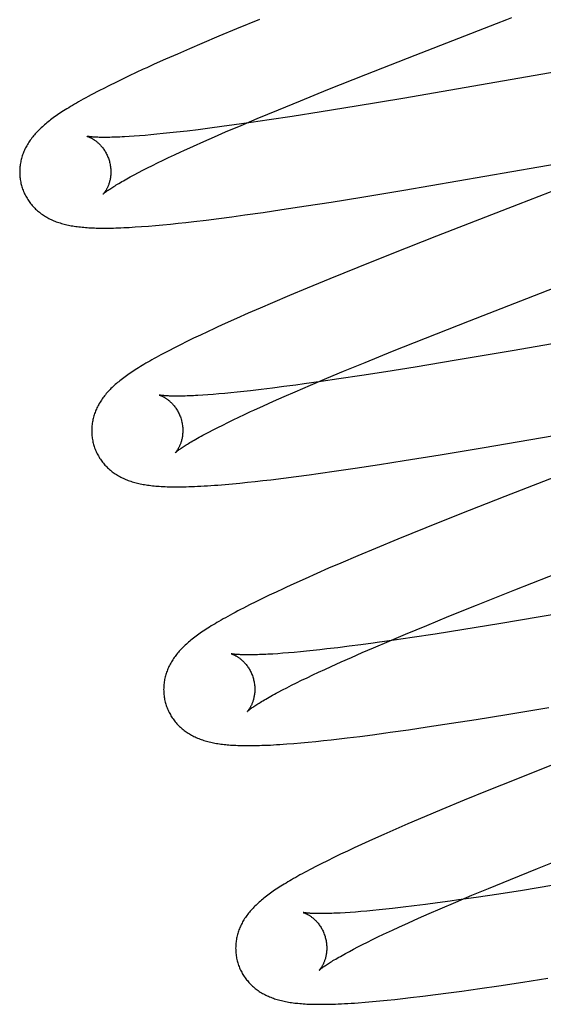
# Model space of a CAD drawing. Header units: inches. Extents: x 0 to 303, y 0 to 196.
# Tile 73 of 100: x 65.5 to 65.615, y 101.498 to 101.714. Entities that reach past the tile are written whole.
import ezdxf

# ---------------------------------------------------------------- set-up
doc = ezdxf.new("R2010")
doc.units = ezdxf.units.IN
doc.header["$LTSCALE"] = 16.67597
doc.header["$MEASUREMENT"] = 0
doc.linetypes.add('HIDDEN', pattern=[0.2, 0.1, -0.1])
doc.layers.add('DEFAULT_2', color=8, linetype='HIDDEN')

msp = doc.modelspace()

# ---------------------------------------------------------------- linework, layer by layer
at = {"layer": 'DEFAULT_2', "color": 8, "linetype": 'HIDDEN'}
for p, q in [((65.55298, 101.71434), (65.54799, 101.71229)), ((65.58719, 101.70655), (65.60503, 101.71349)), ((65.54799, 101.71229), (65.54412, 101.71067)), ((65.54412, 101.71067), (65.54037, 101.70908)), ((65.53765, 101.70791), (65.53499, 101.70676)), ((65.54037, 101.70908), (65.53765, 101.70791)), ((65.64816, 101.70807), (65.58443, 101.69703)), ((65.53242, 101.70562), (65.52993, 101.70451)), ((65.53499, 101.70676), (65.53242, 101.70562)), ((65.57635, 101.70228), (65.58719, 101.70655)), ((65.52595, 101.70268), (65.52443, 101.70196)), ((65.52993, 101.70451), (65.52831, 101.70377)), ((65.5215, 101.70055), (65.52009, 101.69986)), ((65.52294, 101.70125), (65.5215, 101.70055)), ((65.52443, 101.70196), (65.52294, 101.70125)), ((65.56799, 101.69895), (65.57635, 101.70228)), ((65.52009, 101.69986), (65.51871, 101.69916)), ((65.56197, 101.69651), (65.56799, 101.69895)), ((65.55714, 101.69453), (65.56197, 101.69651)), ((65.58443, 101.69703), (65.57419, 101.69532)), ((65.55252, 101.69261), (65.55714, 101.69453)), ((65.56651, 101.69407), (65.56018, 101.69308)), ((65.57419, 101.69532), (65.56651, 101.69407)), ((65.54897, 101.69111), (65.55252, 101.69261)), ((65.5551, 101.69231), (65.55119, 101.69173)), ((65.56018, 101.69308), (65.5551, 101.69231)), ((65.53712, 101.68987), (65.5348, 101.6896)), ((65.53955, 101.69016), (65.53712, 101.68987)), ((65.54208, 101.69048), (65.53955, 101.69016)), ((65.54471, 101.69083), (65.54208, 101.69048)), ((65.54743, 101.6912), (65.54471, 101.69083)), ((65.54558, 101.68966), (65.54897, 101.69111)), ((65.55119, 101.69173), (65.54743, 101.6912)), ((65.52551, 101.68873), (65.5244, 101.68866)), ((65.52667, 101.68882), (65.52551, 101.68873)), ((65.52789, 101.68891), (65.52667, 101.68882)), ((65.52916, 101.68903), (65.52789, 101.68891)), ((65.53049, 101.68915), (65.52916, 101.68903)), ((65.53188, 101.68929), (65.53049, 101.68915)), ((65.53331, 101.68944), (65.53188, 101.68929)), ((65.5348, 101.6896), (65.53331, 101.68944)), ((65.53855, 101.68656), (65.54079, 101.68756)), ((65.54079, 101.68756), (65.54314, 101.6886)), ((65.54314, 101.6886), (65.54558, 101.68966)), ((65.53641, 101.68559), (65.53855, 101.68656)), ((65.58465, 101.67688), (65.63983, 101.68646)), ((65.53065, 101.68287), (65.53184, 101.68345)), ((65.53184, 101.68345), (65.53308, 101.68404)), ((65.53308, 101.68404), (65.53437, 101.68465)), ((65.52644, 101.68075), (65.5274, 101.68125)), ((65.5274, 101.68125), (65.52843, 101.68177)), ((65.52843, 101.68177), (65.52951, 101.68231)), ((65.52951, 101.68231), (65.53065, 101.68287)), ((65.52552, 101.68027), (65.52644, 101.68075)), ((65.57543, 101.67535), (65.58465, 101.67688)), ((65.5687, 101.67427), (65.57543, 101.67535)), ((65.61203, 101.67463), (65.60978, 101.67376)), ((65.61428, 101.67551), (65.61203, 101.67463)), ((65.55382, 101.672), (65.55794, 101.67261)), ((65.55794, 101.67261), (65.56325, 101.67341)), ((65.56325, 101.67341), (65.5687, 101.67427)), ((65.60978, 101.67376), (65.59185, 101.66677)), ((65.53861, 101.67), (65.5413, 101.67032)), ((65.5413, 101.67032), (65.54406, 101.67067)), ((65.54406, 101.67067), (65.54691, 101.67104)), ((65.54691, 101.67104), (65.54982, 101.67144)), ((65.54982, 101.67144), (65.55382, 101.672)), ((65.52715, 101.66889), (65.52863, 101.669)), ((65.52863, 101.669), (65.5302, 101.66913)), ((65.5302, 101.66913), (65.53182, 101.66928)), ((65.53182, 101.66928), (65.53348, 101.66944)), ((65.53348, 101.66944), (65.53516, 101.66962)), ((65.53516, 101.66962), (65.53686, 101.6698)), ((65.53686, 101.6698), (65.53861, 101.67)), ((65.59185, 101.66677), (65.58201, 101.66289)), ((65.58201, 101.66289), (65.57458, 101.65991)), ((65.57458, 101.65991), (65.56842, 101.65741)), ((65.56842, 101.65741), (65.56346, 101.65536)), ((65.56346, 101.65536), (65.55961, 101.65375)), ((65.61465, 101.6543), (65.61802, 101.65561)), ((65.55961, 101.65375), (65.55589, 101.65217)), ((65.5991, 101.64824), (65.61465, 101.6543)), ((65.55318, 101.65101), (65.55054, 101.64986)), ((65.55589, 101.65217), (65.55318, 101.65101)), ((65.66421, 101.65132), (65.60888, 101.64172)), ((65.54798, 101.64873), (65.5455, 101.64762)), ((65.55054, 101.64986), (65.54798, 101.64873)), ((65.5455, 101.64762), (65.5439, 101.64689)), ((65.58943, 101.64442), (65.5991, 101.64824)), ((65.53854, 101.64437), (65.53708, 101.64366)), ((65.54004, 101.64509), (65.53854, 101.64437)), ((65.54157, 101.64581), (65.54004, 101.64509)), ((65.58218, 101.64151), (65.58943, 101.64442)), ((65.53434, 101.64229), (65.5331, 101.64165)), ((65.53567, 101.64296), (65.53434, 101.64229)), ((65.53708, 101.64366), (65.53567, 101.64296)), ((65.57621, 101.63909), (65.58218, 101.64151)), ((65.60888, 101.64172), (65.59615, 101.63955)), ((65.57143, 101.63712), (65.57621, 101.63909)), ((65.58719, 101.63807), (65.5807, 101.63703)), ((65.59615, 101.63955), (65.58719, 101.63807)), ((65.56776, 101.63559), (65.57143, 101.63712)), ((65.57547, 101.63621), (65.57044, 101.63545)), ((65.5807, 101.63703), (65.57547, 101.63621)), ((65.55838, 101.63376), (65.55584, 101.63343)), ((65.56101, 101.63411), (65.55838, 101.63376)), ((65.56086, 101.63264), (65.56423, 101.63409)), ((65.56282, 101.63435), (65.56101, 101.63411)), ((65.56656, 101.63488), (65.56282, 101.63435)), ((65.56423, 101.63409), (65.56776, 101.63559)), ((65.57044, 101.63545), (65.56656, 101.63488)), ((65.54168, 101.63197), (65.54056, 101.63189)), ((65.54286, 101.63206), (65.54168, 101.63197)), ((65.54409, 101.63216), (65.54286, 101.63206)), ((65.54538, 101.63227), (65.54409, 101.63216)), ((65.54672, 101.6324), (65.54538, 101.63227)), ((65.54812, 101.63254), (65.54672, 101.6324)), ((65.54956, 101.6327), (65.54812, 101.63254)), ((65.55106, 101.63286), (65.54956, 101.6327)), ((65.5534, 101.63313), (65.55106, 101.63286)), ((65.55584, 101.63343), (65.5534, 101.63313)), ((65.5561, 101.63056), (65.55843, 101.63159)), ((65.55843, 101.63159), (65.56086, 101.63264)), ((65.60186, 101.62033), (65.66555, 101.63136)), ((65.55175, 101.62859), (65.55387, 101.62956)), ((65.55387, 101.62956), (65.5561, 101.63056)), ((65.54723, 101.62646), (65.54846, 101.62705)), ((65.54846, 101.62705), (65.54974, 101.62765)), ((65.54387, 101.6248), (65.54494, 101.62534)), ((65.54494, 101.62534), (65.54606, 101.62589)), ((65.54606, 101.62589), (65.54723, 101.62646)), ((65.54102, 101.62332), (65.54191, 101.62379)), ((65.54191, 101.62379), (65.54286, 101.62429)), ((65.54286, 101.62429), (65.54387, 101.6248)), ((65.58476, 101.61752), (65.59262, 101.61879)), ((65.59262, 101.61879), (65.60186, 101.62033)), ((65.57399, 101.61586), (65.5793, 101.61666)), ((65.5793, 101.61666), (65.58476, 101.61752)), ((65.62367, 101.61623), (65.60681, 101.60966)), ((65.56105, 101.61403), (65.56392, 101.61441)), ((65.56392, 101.61441), (65.56587, 101.61468)), ((65.56587, 101.61468), (65.56987, 101.61525)), ((65.56987, 101.61525), (65.57399, 101.61586)), ((65.54547, 101.6123), (65.54707, 101.61244)), ((65.54707, 101.61244), (65.54869, 101.61259)), ((65.54869, 101.61259), (65.55034, 101.61276)), ((65.55034, 101.61276), (65.55203, 101.61294)), ((65.55203, 101.61294), (65.55376, 101.61314)), ((65.55376, 101.61314), (65.55553, 101.61334)), ((65.55553, 101.61334), (65.55825, 101.61367)), ((65.55825, 101.61367), (65.56105, 101.61403)), ((65.60681, 101.60966), (65.59696, 101.60576)), ((65.59696, 101.60576), (65.58953, 101.60278)), ((65.58953, 101.60278), (65.58338, 101.60027)), ((65.58338, 101.60027), (65.57842, 101.59823)), ((65.57842, 101.59823), (65.57459, 101.59662)), ((65.57088, 101.59504), (65.56818, 101.59388)), ((65.57459, 101.59662), (65.57088, 101.59504)), ((65.56555, 101.59273), (65.563, 101.5916)), ((65.56818, 101.59388), (65.56555, 101.59273)), ((65.60903, 101.58914), (65.62102, 101.59385)), ((65.67722, 101.59406), (65.61458, 101.58321)), ((65.56054, 101.59048), (65.55895, 101.58975)), ((65.563, 101.5916), (65.56054, 101.59048)), ((65.55663, 101.58868), (65.55513, 101.58796)), ((65.60063, 101.58579), (65.60903, 101.58914)), ((65.55221, 101.58654), (65.55081, 101.58584)), ((65.55366, 101.58725), (65.55221, 101.58654)), ((65.55513, 101.58796), (65.55366, 101.58725)), ((65.55081, 101.58584), (65.54948, 101.58517)), ((65.59457, 101.58335), (65.60063, 101.58579)), ((65.58971, 101.58136), (65.59457, 101.58335)), ((65.60551, 101.5817), (65.59785, 101.58045)), ((65.61458, 101.58321), (65.60551, 101.5817)), ((65.58504, 101.57942), (65.58971, 101.58136)), ((65.59785, 101.58045), (65.59154, 101.57946)), ((65.57792, 101.57747), (65.57524, 101.57711)), ((65.57802, 101.57645), (65.58146, 101.57791)), ((65.58146, 101.57791), (65.58504, 101.57942)), ((65.58648, 101.5787), (65.58258, 101.57812)), ((65.59154, 101.57946), (65.58648, 101.5787)), ((65.55816, 101.57523), (65.55701, 101.57514)), ((65.55937, 101.57532), (65.55816, 101.57523)), ((65.56064, 101.57543), (65.55937, 101.57532)), ((65.56197, 101.57556), (65.56064, 101.57543)), ((65.56334, 101.57569), (65.56197, 101.57556)), ((65.56477, 101.57584), (65.56334, 101.57569)), ((65.56625, 101.576), (65.56477, 101.57584)), ((65.56778, 101.57618), (65.56625, 101.576)), ((65.57017, 101.57646), (65.56778, 101.57618)), ((65.57265, 101.57677), (65.57017, 101.57646)), ((65.57524, 101.57711), (65.57265, 101.57677)), ((65.57317, 101.57433), (65.57555, 101.57538)), ((65.57555, 101.57538), (65.57802, 101.57645)), ((65.55701, 101.57514), (65.55591, 101.57507)), ((65.56872, 101.57234), (65.57089, 101.57332)), ((65.57089, 101.57332), (65.57317, 101.57433)), ((65.56468, 101.57047), (65.56598, 101.57107)), ((65.56598, 101.57107), (65.56732, 101.5717)), ((65.56732, 101.5717), (65.56872, 101.57234)), ((65.56003, 101.5682), (65.56111, 101.56874)), ((65.56111, 101.56874), (65.56225, 101.5693)), ((65.56225, 101.5693), (65.56344, 101.56987)), ((65.56344, 101.56987), (65.56468, 101.57047)), ((65.55712, 101.56669), (65.55803, 101.56718)), ((65.55803, 101.56718), (65.559, 101.56768)), ((65.559, 101.56768), (65.56003, 101.5682)), ((65.60726, 101.56181), (65.61646, 101.56334)), ((65.5951, 101.55987), (65.60055, 101.56073)), ((65.60055, 101.56073), (65.60726, 101.56181)), ((65.58569, 101.55846), (65.5898, 101.55907)), ((65.5898, 101.55907), (65.5951, 101.55987)), ((65.56211, 101.55558), (65.56371, 101.55573)), ((65.56371, 101.55573), (65.56535, 101.55589)), ((65.56535, 101.55589), (65.56703, 101.55606)), ((65.56703, 101.55606), (65.56874, 101.55625)), ((65.56874, 101.55625), (65.57049, 101.55645)), ((65.57049, 101.55645), (65.57227, 101.55666)), ((65.57227, 101.55666), (65.57501, 101.557)), ((65.57501, 101.557), (65.57783, 101.55737)), ((65.57783, 101.55737), (65.58072, 101.55776)), ((65.56054, 101.55545), (65.56211, 101.55558)), ((65.61782, 101.55098), (65.60921, 101.54755)), ((65.60921, 101.54755), (65.60295, 101.54503)), ((65.60295, 101.54503), (65.59789, 101.54296)), ((65.59789, 101.54296), (65.593, 101.54093)), ((65.593, 101.54093), (65.58921, 101.53933)), ((65.58921, 101.53933), (65.58555, 101.53777)), ((65.58289, 101.53661), (65.58031, 101.53548)), ((65.58555, 101.53777), (65.58289, 101.53661)), ((65.5778, 101.53436), (65.57617, 101.53362)), ((65.58031, 101.53548), (65.5778, 101.53436)), ((65.57617, 101.53362), (65.57458, 101.53289)), ((65.56933, 101.53041), (65.56789, 101.5297)), ((65.57079, 101.53111), (65.56933, 101.53041)), ((65.57228, 101.53182), (65.57079, 101.53111)), ((65.61401, 101.52803), (65.62126, 101.53093)), ((65.5665, 101.529), (65.5652, 101.52833)), ((65.56789, 101.5297), (65.5665, 101.529)), ((65.60804, 101.52561), (65.61401, 101.52803)), ((65.60326, 101.52364), (65.60804, 101.52561)), ((65.59959, 101.52211), (65.60326, 101.52364)), ((65.61715, 101.52423), (65.61069, 101.5232)), ((65.59605, 101.52061), (65.59959, 101.52211)), ((65.60051, 101.52164), (65.59667, 101.52109)), ((65.6055, 101.52239), (65.60051, 101.52164)), ((65.61069, 101.5232), (65.6055, 101.52239)), ((65.58069, 101.51906), (65.57925, 101.51891)), ((65.58217, 101.51923), (65.58069, 101.51906)), ((65.5845, 101.51949), (65.58217, 101.51923)), ((65.58693, 101.51979), (65.5845, 101.51949)), ((65.58946, 101.52011), (65.58693, 101.51979)), ((65.59208, 101.52046), (65.58946, 101.52011)), ((65.59024, 101.5181), (65.59267, 101.51916)), ((65.59481, 101.52083), (65.59208, 101.52046)), ((65.59267, 101.51916), (65.59605, 101.52061)), ((65.59667, 101.52109), (65.59481, 101.52083)), ((65.57288, 101.51836), (65.57178, 101.51828)), ((65.57404, 101.51844), (65.57288, 101.51836)), ((65.57526, 101.51854), (65.57404, 101.51844)), ((65.57654, 101.51865), (65.57526, 101.51854)), ((65.57787, 101.51878), (65.57654, 101.51865)), ((65.57925, 101.51891), (65.57787, 101.51878)), ((65.58567, 101.51607), (65.5879, 101.51707)), ((65.5879, 101.51707), (65.59024, 101.5181)), ((65.58218, 101.51447), (65.58354, 101.5151)), ((65.58354, 101.5151), (65.58567, 101.51607)), ((65.57782, 101.5124), (65.579, 101.51297)), ((65.579, 101.51297), (65.58023, 101.51356)), ((65.57364, 101.51029), (65.5746, 101.51079)), ((65.5746, 101.51079), (65.57562, 101.51131)), ((65.57562, 101.51131), (65.57669, 101.51184)), ((65.57669, 101.51184), (65.57782, 101.5124)), ((65.57274, 101.50981), (65.57364, 101.51029)), ((65.61079, 101.50307), (65.61624, 101.50392)), ((65.60138, 101.50166), (65.60549, 101.50226)), ((65.60549, 101.50226), (65.61079, 101.50307)), ((65.58442, 101.49945), (65.58617, 101.49965)), ((65.58617, 101.49965), (65.58886, 101.49997)), ((65.58886, 101.49997), (65.59162, 101.50032)), ((65.59162, 101.50032), (65.59446, 101.50069)), ((65.59446, 101.50069), (65.59738, 101.50109)), ((65.59738, 101.50109), (65.60138, 101.50166)), ((65.57621, 101.49865), (65.5778, 101.49878)), ((65.5778, 101.49878), (65.57941, 101.49893)), ((65.57941, 101.49893), (65.58104, 101.49909)), ((65.58104, 101.49909), (65.58271, 101.49926)), ((65.58271, 101.49926), (65.58442, 101.49945))]:
    msp.add_line(p, q, dxfattribs=at)
for points in [[(65.60503, 101.71349), (65.60727, 101.71435), (65.60839, 101.71479)], [(65.52831, 101.70377), (65.52752, 101.70341), (65.52595, 101.70268)], [(65.51871, 101.69916), (65.51802, 101.69881), (65.51734, 101.69846), (65.51668, 101.69811), (65.51605, 101.69778), (65.51545, 101.69745), (65.51488, 101.69714), (65.51433, 101.69684), (65.51382, 101.69655), (65.51333, 101.69628), (65.51286, 101.69601), (65.51241, 101.69574), (65.51197, 101.69549), (65.51156, 101.69524), (65.51116, 101.69499), (65.51077, 101.69475), (65.51039, 101.69452), (65.51003, 101.69429), (65.50968, 101.69406), (65.50933, 101.69383), (65.509, 101.69361), (65.50868, 101.69339), (65.50837, 101.69317), (65.50806, 101.69296), (65.50776, 101.69274), (65.50747, 101.69253), (65.50719, 101.69232), (65.50691, 101.6921), (65.50664, 101.69189), (65.50638, 101.69168), (65.50612, 101.69146), (65.50586, 101.69125)], [(65.50586, 101.69125), (65.50562, 101.69103), (65.50537, 101.69082), (65.50514, 101.6906), (65.5049, 101.69038), (65.50468, 101.69016), (65.50446, 101.68994), (65.50424, 101.68972), (65.50403, 101.68949), (65.50383, 101.68926), (65.50363, 101.68904), (65.50343, 101.68881), (65.50325, 101.68858), (65.50306, 101.68834), (65.50289, 101.68811), (65.50272, 101.68787), (65.50255, 101.68763), (65.5024, 101.68739), (65.50224, 101.68715), (65.50209, 101.6869), (65.50195, 101.68665), (65.50182, 101.68641), (65.50169, 101.68616), (65.50156, 101.6859), (65.50145, 101.68565), (65.50134, 101.6854), (65.50123, 101.68515), (65.50114, 101.6849), (65.50105, 101.68464), (65.50096, 101.68439), (65.50088, 101.68413), (65.50081, 101.68387), (65.50074, 101.68361), (65.50068, 101.68334), (65.50062, 101.68307), (65.50057, 101.68281), (65.50053, 101.68253), (65.50049, 101.68226), (65.50046, 101.68199), (65.50043, 101.68171), (65.50042, 101.68144), (65.50041, 101.68116), (65.5004, 101.68088), (65.5004, 101.6806), (65.50041, 101.68033), (65.50043, 101.68005), (65.50045, 101.67977), (65.50049, 101.67949), (65.50052, 101.67921), (65.50057, 101.67893), (65.50062, 101.67866), (65.50068, 101.67838), (65.50075, 101.67811), (65.50081, 101.67788)], [(65.51524, 101.6887), (65.51523, 101.6887), (65.51521, 101.68871), (65.51521, 101.68871), (65.51521, 101.68871), (65.51523, 101.6887), (65.51525, 101.6887), (65.51528, 101.68869), (65.51531, 101.68868), (65.51536, 101.68866), (65.5154, 101.68865), (65.51546, 101.68863), (65.51552, 101.6886), (65.51559, 101.68858), (65.51566, 101.68855), (65.51573, 101.68851), (65.51582, 101.68848), (65.5159, 101.68844), (65.51599, 101.68839), (65.51608, 101.68835), (65.51618, 101.68829), (65.51628, 101.68824), (65.51639, 101.68818), (65.51649, 101.68811), (65.5166, 101.68804), (65.51672, 101.68797), (65.51683, 101.68789), (65.51695, 101.68781), (65.51707, 101.68772), (65.51719, 101.68762), (65.51732, 101.68752), (65.51745, 101.68741), (65.51757, 101.6873), (65.5177, 101.68718), (65.51783, 101.68706), (65.51797, 101.68693), (65.5181, 101.68679), (65.51823, 101.68664), (65.51836, 101.68649), (65.51849, 101.68633), (65.51862, 101.68616), (65.51875, 101.68599), (65.51888, 101.68581), (65.519, 101.68562), (65.51913, 101.68543), (65.51924, 101.68523), (65.51936, 101.68502), (65.51947, 101.68481), (65.51957, 101.68459), (65.51967, 101.68437), (65.51977, 101.68415), (65.51986, 101.68391), (65.51994, 101.68368), (65.52002, 101.68344), (65.52008, 101.68324)], [(65.5244, 101.68866), (65.52336, 101.6886), (65.52287, 101.68857), (65.52238, 101.68855), (65.52192, 101.68853), (65.52147, 101.68851), (65.52103, 101.6885), (65.52061, 101.68849), (65.52021, 101.68848), (65.51982, 101.68847), (65.51945, 101.68847), (65.5191, 101.68847), (65.51876, 101.68847), (65.51844, 101.68847), (65.51814, 101.68848), (65.51785, 101.68848), (65.51757, 101.68849), (65.51732, 101.6885), (65.51708, 101.68851), (65.51686, 101.68852), (65.51665, 101.68854), (65.51646, 101.68855), (65.51628, 101.68857), (65.51612, 101.68858), (65.51597, 101.6886), (65.51584, 101.68861), (65.51572, 101.68862), (65.51562, 101.68864), (65.51553, 101.68865), (65.51545, 101.68866), (65.51538, 101.68867), (65.51533, 101.68868), (65.51528, 101.68869), (65.51525, 101.6887), (65.51524, 101.6887)], [(65.53437, 101.68465), (65.53572, 101.68527), (65.53641, 101.68559)], [(65.52008, 101.68324), (65.52013, 101.68303), (65.52019, 101.68278), (65.52024, 101.68254), (65.52028, 101.6823), (65.52032, 101.68206), (65.52035, 101.68182), (65.52037, 101.68158), (65.52038, 101.68134), (65.52039, 101.6811), (65.52039, 101.68087), (65.52039, 101.68064), (65.52038, 101.68042), (65.52036, 101.6802), (65.52034, 101.67999), (65.52032, 101.67978), (65.52029, 101.67957), (65.52025, 101.67937), (65.52022, 101.67918), (65.52018, 101.679), (65.52013, 101.67882), (65.52008, 101.67864), (65.52004, 101.67847), (65.51998, 101.67831), (65.51993, 101.67815), (65.51988, 101.678), (65.51982, 101.67786), (65.51976, 101.67772), (65.51971, 101.67759), (65.51965, 101.67746), (65.51959, 101.67734), (65.51953, 101.67722), (65.51947, 101.67711), (65.51941, 101.67701), (65.51936, 101.6769), (65.5193, 101.67681), (65.51925, 101.67672), (65.51919, 101.67664), (65.51914, 101.67656), (65.51909, 101.67648), (65.51904, 101.67642), (65.51899, 101.67635), (65.51895, 101.67629), (65.51891, 101.67624), (65.51887, 101.6762), (65.51884, 101.67616), (65.51881, 101.67612), (65.51878, 101.67609), (65.51876, 101.67607), (65.51875, 101.67605), (65.51874, 101.67604), (65.51873, 101.67604)], [(65.51873, 101.67604), (65.51874, 101.67605), (65.51876, 101.67606), (65.51878, 101.67608), (65.51881, 101.67611), (65.51885, 101.67615), (65.5189, 101.67619), (65.51896, 101.67624), (65.51903, 101.67629), (65.51911, 101.67636), (65.5192, 101.67643), (65.5193, 101.67651), (65.51942, 101.6766), (65.51955, 101.67669), (65.51969, 101.67679), (65.51984, 101.6769), (65.52001, 101.67702), (65.52019, 101.67714), (65.52038, 101.67727), (65.52059, 101.67741), (65.52082, 101.67755), (65.52106, 101.67771), (65.52131, 101.67787), (65.52158, 101.67803), (65.52186, 101.6782), (65.52216, 101.67838), (65.52248, 101.67857), (65.5228, 101.67876), (65.52315, 101.67896), (65.52351, 101.67916), (65.52388, 101.67937), (65.52427, 101.67959), (65.52467, 101.67981), (65.52509, 101.68004), (65.52552, 101.68027)], [(65.50081, 101.67788), (65.50087, 101.67765), (65.50096, 101.67738), (65.50105, 101.67712), (65.50115, 101.67685), (65.50125, 101.67659), (65.50136, 101.67633), (65.50148, 101.67608), (65.5016, 101.67583), (65.50173, 101.67558), (65.50187, 101.67534), (65.50201, 101.6751), (65.50216, 101.67486), (65.50231, 101.67463), (65.50247, 101.6744), (65.50263, 101.67418), (65.5028, 101.67396), (65.50297, 101.67375), (65.50315, 101.67354), (65.50333, 101.67333), (65.50351, 101.67313), (65.5037, 101.67294), (65.5039, 101.67275), (65.5041, 101.67256), (65.5043, 101.67238), (65.5045, 101.67221), (65.50471, 101.67204), (65.50493, 101.67187), (65.50514, 101.67171), (65.50537, 101.67155), (65.5056, 101.6714), (65.50583, 101.67124), (65.50607, 101.6711), (65.50632, 101.67095), (65.50657, 101.67081), (65.50682, 101.67068), (65.50708, 101.67055), (65.50734, 101.67043), (65.5076, 101.67031), (65.50787, 101.67019), (65.50814, 101.67008), (65.50842, 101.66997), (65.5087, 101.66987), (65.50898, 101.66978), (65.50927, 101.66968), (65.50956, 101.6696), (65.50986, 101.66951), (65.51016, 101.66943), (65.51046, 101.66936), (65.51077, 101.66928), (65.51108, 101.66922), (65.51139, 101.66915), (65.51171, 101.66909), (65.51204, 101.66904), (65.51237, 101.66898), (65.5127, 101.66893), (65.51304, 101.66889), (65.51338, 101.66885), (65.51373, 101.66881), (65.51409, 101.66877), (65.51445, 101.66874), (65.51482, 101.66871), (65.51519, 101.66868), (65.51558, 101.66865), (65.51597, 101.66863), (65.51637, 101.66861), (65.51678, 101.6686), (65.5172, 101.66858), (65.51763, 101.66857), (65.51807, 101.66857), (65.51852, 101.66856), (65.51898, 101.66856), (65.51946, 101.66856), (65.51995, 101.66856), (65.52045, 101.66857), (65.52097, 101.66858), (65.5215, 101.6686), (65.52205, 101.66861), (65.52262, 101.66863), (65.52321, 101.66866), (65.52381, 101.66869), (65.52444, 101.66872), (65.52508, 101.66876), (65.52575, 101.6688), (65.52715, 101.66889)], [(65.61765, 101.67681), (65.61653, 101.67637), (65.61428, 101.67551)], [(65.5439, 101.64689), (65.54312, 101.64653), (65.54157, 101.64581)], [(65.5331, 101.64165), (65.53251, 101.64134), (65.53194, 101.64104), (65.53139, 101.64075), (65.53087, 101.64046), (65.53036, 101.64018), (65.52987, 101.63991), (65.5294, 101.63964), (65.52894, 101.63938), (65.5285, 101.63913), (65.52807, 101.63888), (65.52766, 101.63863), (65.52725, 101.63839), (65.52687, 101.63815), (65.52649, 101.63792), (65.52612, 101.63769), (65.52576, 101.63746), (65.52542, 101.63723), (65.52508, 101.63701), (65.52475, 101.63679), (65.52443, 101.63657), (65.52411, 101.63635), (65.52381, 101.63614), (65.52351, 101.63592), (65.52322, 101.63571), (65.52294, 101.63549), (65.52266, 101.63528), (65.52239, 101.63506), (65.52212, 101.63485), (65.52187, 101.63464), (65.52161, 101.63442)], [(65.52161, 101.63442), (65.52137, 101.63421), (65.52113, 101.63399), (65.52089, 101.63378), (65.52066, 101.63356), (65.52043, 101.63334), (65.52022, 101.63312), (65.52, 101.63289), (65.51979, 101.63267), (65.51959, 101.63244), (65.51939, 101.63222), (65.5192, 101.63199), (65.51901, 101.63176), (65.51883, 101.63152), (65.51866, 101.63129), (65.51849, 101.63105), (65.51833, 101.63082), (65.51817, 101.63057), (65.51802, 101.63033), (65.51787, 101.63009), (65.51773, 101.62984), (65.51759, 101.62959), (65.51747, 101.62934), (65.51734, 101.62909), (65.51723, 101.62884), (65.51712, 101.62859), (65.51702, 101.62834), (65.51692, 101.62809), (65.51683, 101.62783), (65.51675, 101.62758), (65.51667, 101.62732), (65.51659, 101.62706), (65.51652, 101.6268), (65.51646, 101.62653), (65.51641, 101.62627), (65.51636, 101.626), (65.51631, 101.62573), (65.51628, 101.62546), (65.51625, 101.62519), (65.51622, 101.62491), (65.51621, 101.62464), (65.5162, 101.62436), (65.51619, 101.62408), (65.5162, 101.6238), (65.51621, 101.62353), (65.51622, 101.62325), (65.51625, 101.62297), (65.51628, 101.62269), (65.51631, 101.62242), (65.51636, 101.62214), (65.51641, 101.62187), (65.51647, 101.62159), (65.51654, 101.62132), (65.5166, 101.62109)], [(65.53103, 101.63191), (65.53101, 101.63191), (65.531, 101.63192), (65.53101, 101.63191), (65.53102, 101.63191), (65.53104, 101.6319), (65.53107, 101.63189), (65.53111, 101.63188), (65.53115, 101.63187), (65.5312, 101.63185), (65.53126, 101.63183), (65.53132, 101.63181), (65.53139, 101.63178), (65.53146, 101.63175), (65.53154, 101.63172), (65.53162, 101.63168), (65.5317, 101.63164), (65.53179, 101.6316), (65.53189, 101.63155), (65.53198, 101.6315), (65.53209, 101.63144), (65.53219, 101.63138), (65.5323, 101.63131), (65.53241, 101.63124), (65.53252, 101.63117), (65.53264, 101.63109), (65.53275, 101.63101), (65.53287, 101.63092), (65.533, 101.63082), (65.53312, 101.63072), (65.53325, 101.63061), (65.53337, 101.6305), (65.5335, 101.63038), (65.53363, 101.63026), (65.53377, 101.63013), (65.5339, 101.62999), (65.53403, 101.62984), (65.53416, 101.62969), (65.53429, 101.62953), (65.53442, 101.62936), (65.53455, 101.62919), (65.53468, 101.62901), (65.5348, 101.62882), (65.53492, 101.62863), (65.53504, 101.62843), (65.53515, 101.62823), (65.53526, 101.62801), (65.53537, 101.6278), (65.53547, 101.62758), (65.53556, 101.62735), (65.53565, 101.62712), (65.53573, 101.62689), (65.53581, 101.62665), (65.53587, 101.62644)], [(65.54056, 101.63189), (65.5395, 101.63183), (65.539, 101.6318), (65.53851, 101.63177), (65.53803, 101.63175), (65.53757, 101.63173), (65.53713, 101.63172), (65.5367, 101.6317), (65.53629, 101.63169), (65.53589, 101.63169), (65.53551, 101.63168), (65.53514, 101.63168), (65.5348, 101.63168), (65.53446, 101.63168), (65.53415, 101.63168), (65.53385, 101.63169), (65.53357, 101.63169), (65.5333, 101.6317), (65.53305, 101.63171), (65.53281, 101.63172), (65.53259, 101.63174), (65.53239, 101.63175), (65.5322, 101.63176), (65.53203, 101.63178), (65.53188, 101.63179), (65.53173, 101.63181), (65.5316, 101.63182), (65.53149, 101.63184), (65.53139, 101.63185), (65.5313, 101.63186), (65.53122, 101.63187), (65.53116, 101.63188), (65.53111, 101.63189), (65.53107, 101.6319), (65.53103, 101.63191), (65.53103, 101.63191)], [(65.54974, 101.62765), (65.55107, 101.62827), (65.55175, 101.62859)], [(65.53587, 101.62644), (65.53592, 101.62623), (65.53598, 101.62599), (65.53603, 101.62575), (65.53607, 101.6255), (65.53611, 101.62526), (65.53614, 101.62502), (65.53616, 101.62478), (65.53617, 101.62454), (65.53618, 101.62431), (65.53618, 101.62408), (65.53618, 101.62385), (65.53617, 101.62362), (65.53615, 101.6234), (65.53613, 101.62319), (65.53611, 101.62298), (65.53608, 101.62278), (65.53604, 101.62258), (65.53601, 101.62238), (65.53596, 101.6222), (65.53592, 101.62202), (65.53587, 101.62184), (65.53582, 101.62167), (65.53577, 101.62151), (65.53572, 101.62135), (65.53566, 101.6212), (65.53561, 101.62106), (65.53555, 101.62092), (65.53549, 101.62079), (65.53544, 101.62066), (65.53538, 101.62054), (65.53532, 101.62042), (65.53526, 101.62031), (65.5352, 101.62021), (65.53514, 101.62011), (65.53509, 101.62001), (65.53503, 101.61992), (65.53498, 101.61984), (65.53493, 101.61976), (65.53488, 101.61969), (65.53483, 101.61962), (65.53478, 101.61956), (65.53474, 101.6195), (65.5347, 101.61945), (65.53466, 101.6194), (65.53463, 101.61936), (65.5346, 101.61933), (65.53457, 101.6193), (65.53455, 101.61928), (65.53454, 101.61926), (65.53453, 101.61925), (65.53452, 101.61925)], [(65.53453, 101.61925), (65.53454, 101.61926), (65.53455, 101.61928), (65.53458, 101.6193), (65.53461, 101.61933), (65.53465, 101.61937), (65.53471, 101.61941), (65.53477, 101.61946), (65.53484, 101.61952), (65.53492, 101.61959), (65.53502, 101.61966), (65.53512, 101.61974), (65.53524, 101.61983), (65.53537, 101.61993), (65.53552, 101.62003), (65.53568, 101.62014), (65.53585, 101.62026), (65.53603, 101.62038), (65.53623, 101.62052), (65.53645, 101.62066), (65.53668, 101.62081), (65.53692, 101.62096), (65.53718, 101.62112), (65.53745, 101.62129), (65.53774, 101.62147), (65.53804, 101.62165), (65.53836, 101.62183), (65.5387, 101.62203), (65.53905, 101.62223), (65.53941, 101.62243), (65.53979, 101.62265), (65.54018, 101.62286), (65.54059, 101.62309), (65.54102, 101.62332)], [(65.5166, 101.62109), (65.51666, 101.62086), (65.51675, 101.62059), (65.51684, 101.62033), (65.51694, 101.62006), (65.51704, 101.6198), (65.51715, 101.61955), (65.51727, 101.61929), (65.51739, 101.61904), (65.51752, 101.61879), (65.51766, 101.61855), (65.5178, 101.61831), (65.51794, 101.61807), (65.5181, 101.61784), (65.51825, 101.61762), (65.51842, 101.61739), (65.51858, 101.61717), (65.51876, 101.61696), (65.51893, 101.61675), (65.51911, 101.61655), (65.5193, 101.61635), (65.51949, 101.61615), (65.51968, 101.61596), (65.51988, 101.61578), (65.52008, 101.6156), (65.52029, 101.61542), (65.5205, 101.61525), (65.52071, 101.61509), (65.52093, 101.61492), (65.52115, 101.61477), (65.52138, 101.61461), (65.52161, 101.61446), (65.52185, 101.61431), (65.5221, 101.61417), (65.52235, 101.61403), (65.5226, 101.61389), (65.52286, 101.61376), (65.52312, 101.61364), (65.52338, 101.61352), (65.52365, 101.61341), (65.52392, 101.6133), (65.52419, 101.61319), (65.52447, 101.61309), (65.52476, 101.61299), (65.52504, 101.6129), (65.52533, 101.61281), (65.52563, 101.61273), (65.52593, 101.61265), (65.52623, 101.61257), (65.52654, 101.6125), (65.52685, 101.61243), (65.52716, 101.61237), (65.52748, 101.61231), (65.52781, 101.61225), (65.52814, 101.6122), (65.52847, 101.61215), (65.52882, 101.6121), (65.52916, 101.61206), (65.52952, 101.61202), (65.52988, 101.61198), (65.53026, 101.61194), (65.53064, 101.61191), (65.53103, 101.61188), (65.53144, 101.61186), (65.53186, 101.61184), (65.53229, 101.61182), (65.53274, 101.6118), (65.5332, 101.61179), (65.53368, 101.61178), (65.53417, 101.61177), (65.53468, 101.61177), (65.5352, 101.61177), (65.53575, 101.61177), (65.53631, 101.61178), (65.53689, 101.61179), (65.53749, 101.61181), (65.53811, 101.61183), (65.53876, 101.61186), (65.53943, 101.61189), (65.54012, 101.61192), (65.54084, 101.61196), (65.54157, 101.61201), (65.54233, 101.61206), (65.5431, 101.61211), (65.54388, 101.61217), (65.54547, 101.6123)], [(65.55895, 101.58975), (65.55817, 101.58939), (65.55663, 101.58868)], [(65.54948, 101.58517), (65.54885, 101.58484), (65.54825, 101.58452), (65.54766, 101.58421), (65.5471, 101.58391), (65.54656, 101.58361), (65.54603, 101.58332), (65.54553, 101.58304), (65.54504, 101.58277), (65.54457, 101.5825), (65.54411, 101.58223), (65.54368, 101.58198), (65.54325, 101.58172), (65.54284, 101.58147), (65.54244, 101.58123), (65.54206, 101.58099), (65.54169, 101.58075), (65.54133, 101.58052), (65.54098, 101.58029), (65.54064, 101.58007), (65.54031, 101.57984), (65.53999, 101.57962), (65.53967, 101.5794), (65.53937, 101.57918), (65.53908, 101.57896), (65.53879, 101.57875), (65.53851, 101.57853), (65.53824, 101.57832), (65.53797, 101.5781), (65.53771, 101.57789), (65.53745, 101.57767)], [(65.53745, 101.57767), (65.5372, 101.57746), (65.53696, 101.57724), (65.53672, 101.57702), (65.53649, 101.57681), (65.53627, 101.57659), (65.53604, 101.57636), (65.53583, 101.57614), (65.53562, 101.57592), (65.53541, 101.57569), (65.53521, 101.57546), (65.53502, 101.57523), (65.53483, 101.575), (65.53465, 101.57477), (65.53448, 101.57453), (65.53431, 101.5743), (65.53414, 101.57406), (65.53398, 101.57382), (65.53383, 101.57357), (65.53368, 101.57333), (65.53354, 101.57308), (65.5334, 101.57283), (65.53327, 101.57258), (65.53315, 101.57233), (65.53303, 101.57208), (65.53292, 101.57183), (65.53282, 101.57157), (65.53272, 101.57132), (65.53263, 101.57107), (65.53254, 101.57081), (65.53246, 101.57055), (65.53239, 101.57029), (65.53232, 101.57003), (65.53226, 101.56976), (65.5322, 101.5695), (65.53215, 101.56923), (65.53211, 101.56896), (65.53207, 101.56868), (65.53204, 101.56841), (65.53202, 101.56813), (65.532, 101.56786), (65.53199, 101.56758), (65.53198, 101.5673), (65.53199, 101.56702), (65.532, 101.56675), (65.53201, 101.56647), (65.53204, 101.56619), (65.53207, 101.56591), (65.5321, 101.56563), (65.53215, 101.56535), (65.5322, 101.56508), (65.53226, 101.5648), (65.53233, 101.56453), (65.53239, 101.5643)], [(65.58258, 101.57812), (65.57883, 101.57759), (65.57792, 101.57747)], [(65.54682, 101.57512), (65.54681, 101.57512), (65.54679, 101.57512), (65.54679, 101.57512), (65.5468, 101.57512), (65.54681, 101.57512), (65.54683, 101.57511), (65.54686, 101.5751), (65.5469, 101.57509), (65.54694, 101.57508), (65.54699, 101.57506), (65.54704, 101.57504), (65.54711, 101.57502), (65.54717, 101.57499), (65.54724, 101.57496), (65.54732, 101.57493), (65.5474, 101.57489), (65.54749, 101.57485), (65.54758, 101.57481), (65.54767, 101.57476), (65.54777, 101.57471), (65.54787, 101.57465), (65.54797, 101.57459), (65.54808, 101.57453), (65.54819, 101.57446), (65.5483, 101.57438), (65.54842, 101.5743), (65.54854, 101.57422), (65.54866, 101.57413), (65.54878, 101.57404), (65.54891, 101.57393), (65.54903, 101.57383), (65.54916, 101.57372), (65.54929, 101.5736), (65.54942, 101.57347), (65.54955, 101.57334), (65.54968, 101.5732), (65.54981, 101.57306), (65.54995, 101.5729), (65.55008, 101.57274), (65.55021, 101.57258), (65.55034, 101.5724), (65.55046, 101.57222), (65.55059, 101.57204), (65.55071, 101.57184), (65.55083, 101.57164), (65.55094, 101.57144), (65.55105, 101.57123), (65.55116, 101.57101), (65.55126, 101.57079), (65.55135, 101.57056), (65.55144, 101.57033), (65.55152, 101.5701), (65.5516, 101.56986), (65.55166, 101.56965)], [(65.55591, 101.57507), (65.55487, 101.57501), (65.55438, 101.57499), (65.5539, 101.57496), (65.55344, 101.57494), (65.55299, 101.57493), (65.55256, 101.57491), (65.55214, 101.5749), (65.55174, 101.5749), (65.55136, 101.57489), (65.55099, 101.57489), (65.55064, 101.57489), (65.5503, 101.57489), (65.54999, 101.57489), (65.54968, 101.5749), (65.5494, 101.5749), (65.54913, 101.57491), (65.54887, 101.57492), (65.54864, 101.57493), (65.54841, 101.57494), (65.54821, 101.57496), (65.54802, 101.57497), (65.54784, 101.57499), (65.54769, 101.575), (65.54754, 101.57501), (65.54741, 101.57503), (65.54729, 101.57504), (65.54719, 101.57506), (65.5471, 101.57507), (65.54702, 101.57508), (65.54696, 101.57509), (65.5469, 101.5751), (65.54686, 101.57511), (65.54683, 101.57512), (65.54682, 101.57512)], [(65.55166, 101.56965), (65.55171, 101.56944), (65.55177, 101.5692), (65.55182, 101.56896), (65.55186, 101.56872), (65.5519, 101.56847), (65.55193, 101.56823), (65.55195, 101.56799), (65.55197, 101.56776), (65.55197, 101.56752), (65.55198, 101.56729), (65.55197, 101.56706), (65.55196, 101.56684), (65.55195, 101.56662), (65.55193, 101.5664), (65.5519, 101.56619), (65.55187, 101.56599), (65.55184, 101.56579), (65.5518, 101.5656), (65.55176, 101.56541), (65.55171, 101.56523), (65.55167, 101.56506), (65.55162, 101.56489), (65.55157, 101.56473), (65.55151, 101.56457), (65.55146, 101.56442), (65.5514, 101.56428), (65.55134, 101.56414), (65.55129, 101.56401), (65.55123, 101.56388), (65.55117, 101.56376), (65.55111, 101.56364), (65.55105, 101.56353), (65.551, 101.56342), (65.55094, 101.56332), (65.55088, 101.56323), (65.55083, 101.56314), (65.55077, 101.56305), (65.55072, 101.56297), (65.55067, 101.5629), (65.55062, 101.56283), (65.55058, 101.56277), (65.55053, 101.56271), (65.55049, 101.56266), (65.55045, 101.56261), (65.55042, 101.56257), (65.55039, 101.56254), (65.55037, 101.56251), (65.55034, 101.56249), (65.55033, 101.56247), (65.55032, 101.56246), (65.55031, 101.56246)], [(65.55032, 101.56246), (65.55032, 101.56247), (65.55034, 101.56248), (65.55036, 101.5625), (65.55039, 101.56253), (65.55043, 101.56257), (65.55048, 101.56261), (65.55054, 101.56266), (65.55061, 101.56271), (65.55069, 101.56278), (65.55079, 101.56285), (65.55089, 101.56293), (65.55101, 101.56302), (65.55113, 101.56311), (65.55127, 101.56321), (65.55143, 101.56332), (65.55159, 101.56344), (65.55178, 101.56356), (65.55197, 101.56369), (65.55218, 101.56383), (65.55241, 101.56398), (65.55265, 101.56413), (65.5529, 101.56429), (65.55317, 101.56445), (65.55345, 101.56463), (65.55375, 101.56481), (65.55407, 101.56499), (65.5544, 101.56518), (65.55474, 101.56538), (65.5551, 101.56559), (65.55547, 101.5658), (65.55586, 101.56601), (65.55627, 101.56623), (65.55669, 101.56646), (65.55712, 101.56669)], [(65.53239, 101.5643), (65.53245, 101.56407), (65.53254, 101.5638), (65.53263, 101.56354), (65.53273, 101.56327), (65.53283, 101.56301), (65.53294, 101.56276), (65.53306, 101.5625), (65.53318, 101.56225), (65.53331, 101.56201), (65.53345, 101.56176), (65.53359, 101.56152), (65.53373, 101.56129), (65.53388, 101.56106), (65.53404, 101.56083), (65.5342, 101.56061), (65.53437, 101.56039), (65.53454, 101.56018), (65.53472, 101.55997), (65.5349, 101.55976), (65.53508, 101.55956), (65.53527, 101.55937), (65.53546, 101.55918), (65.53566, 101.55899), (65.53586, 101.55881), (65.53607, 101.55864), (65.53628, 101.55847), (65.53649, 101.5583), (65.53671, 101.55814), (65.53693, 101.55798), (65.53716, 101.55783), (65.53739, 101.55768), (65.53763, 101.55753), (65.53787, 101.55739), (65.53812, 101.55725), (65.53837, 101.55711), (65.53863, 101.55698), (65.53889, 101.55686), (65.53915, 101.55674), (65.53942, 101.55662), (65.53969, 101.55651), (65.53996, 101.55641), (65.54024, 101.5563), (65.54052, 101.55621), (65.54081, 101.55611), (65.5411, 101.55603), (65.54139, 101.55594), (65.54169, 101.55586), (65.54199, 101.55578), (65.5423, 101.55571), (65.54261, 101.55564), (65.54293, 101.55558), (65.54324, 101.55552), (65.54357, 101.55546), (65.54389, 101.55541), (65.54422, 101.55536), (65.54456, 101.55531), (65.5449, 101.55527), (65.54524, 101.55523), (65.54559, 101.55519), (65.54595, 101.55516), (65.54631, 101.55513), (65.54668, 101.5551), (65.54706, 101.55508), (65.54745, 101.55505), (65.54785, 101.55503), (65.54825, 101.55502), (65.54867, 101.555), (65.54909, 101.55499), (65.54953, 101.55498), (65.54998, 101.55498), (65.55044, 101.55498), (65.55092, 101.55498), (65.55141, 101.55498), (65.55192, 101.55499), (65.55245, 101.555), (65.55299, 101.55501), (65.55355, 101.55503), (65.55414, 101.55505), (65.55475, 101.55508), (65.55539, 101.5551), (65.55605, 101.55514), (65.55674, 101.55518), (65.55747, 101.55522), (65.55821, 101.55527), (65.55898, 101.55533), (65.56054, 101.55545)], [(65.58072, 101.55776), (65.5817, 101.5579), (65.58569, 101.55846)], [(65.57458, 101.53289), (65.57381, 101.53253), (65.57228, 101.53182)], [(65.5652, 101.52833), (65.56459, 101.52802), (65.56401, 101.52771), (65.56345, 101.52742), (65.56291, 101.52713), (65.56239, 101.52685), (65.56189, 101.52657), (65.56141, 101.5263), (65.56095, 101.52604), (65.5605, 101.52579), (65.56006, 101.52553), (65.55964, 101.52529), (65.55923, 101.52504), (65.55883, 101.5248), (65.55844, 101.52457), (65.55807, 101.52434), (65.5577, 101.52411), (65.55735, 101.52388), (65.557, 101.52366), (65.55666, 101.52343), (65.55633, 101.52321), (65.55601, 101.52299), (65.5557, 101.52277), (65.5554, 101.52256), (65.5551, 101.52234), (65.55481, 101.52213), (65.55452, 101.52191), (65.55425, 101.5217), (65.55398, 101.52149), (65.55371, 101.52127), (65.55345, 101.52106), (65.5532, 101.52085)], [(65.5532, 101.52085), (65.55295, 101.52063), (65.55271, 101.52042), (65.55248, 101.5202), (65.55225, 101.51998), (65.55202, 101.51976), (65.5518, 101.51954), (65.55159, 101.51932), (65.55138, 101.51909), (65.55118, 101.51887), (65.55098, 101.51864), (65.55079, 101.51841), (65.5506, 101.51818), (65.55042, 101.51795), (65.55024, 101.51771), (65.55008, 101.51748), (65.54991, 101.51724), (65.54975, 101.517), (65.5496, 101.51675), (65.54945, 101.51651), (65.54931, 101.51626), (65.54918, 101.51601), (65.54905, 101.51576), (65.54893, 101.51551), (65.54881, 101.51526), (65.5487, 101.51501), (65.5486, 101.51476), (65.5485, 101.51451), (65.54841, 101.51425), (65.54833, 101.514), (65.54825, 101.51374), (65.54817, 101.51348), (65.54811, 101.51322), (65.54805, 101.51295), (65.54799, 101.51269), (65.54794, 101.51242), (65.5479, 101.51215), (65.54786, 101.51188), (65.54783, 101.51161), (65.54781, 101.51133), (65.54779, 101.51106), (65.54778, 101.51078), (65.54777, 101.5105), (65.54778, 101.51022), (65.54779, 101.50995), (65.5478, 101.50967), (65.54783, 101.50939), (65.54786, 101.50911), (65.5479, 101.50883), (65.54794, 101.50856), (65.54799, 101.50828), (65.54805, 101.50801), (65.54812, 101.50774), (65.54818, 101.5075)], [(65.56261, 101.51833), (65.5626, 101.51833), (65.56259, 101.51833), (65.56258, 101.51833), (65.56259, 101.51833), (65.5626, 101.51833), (65.56262, 101.51832), (65.56265, 101.51831), (65.56268, 101.5183), (65.56273, 101.51829), (65.56278, 101.51827), (65.56283, 101.51825), (65.56289, 101.51823), (65.56296, 101.5182), (65.56303, 101.51817), (65.56311, 101.51814), (65.56319, 101.5181), (65.56327, 101.51806), (65.56336, 101.51802), (65.56346, 101.51797), (65.56355, 101.51792), (65.56365, 101.51786), (65.56376, 101.5178), (65.56387, 101.51774), (65.56398, 101.51767), (65.56409, 101.5176), (65.5642, 101.51752), (65.56432, 101.51743), (65.56444, 101.51734), (65.56457, 101.51725), (65.56469, 101.51715), (65.56482, 101.51704), (65.56495, 101.51693), (65.56508, 101.51681), (65.56521, 101.51668), (65.56534, 101.51655), (65.56547, 101.51641), (65.5656, 101.51627), (65.56573, 101.51612), (65.56587, 101.51596), (65.566, 101.51579), (65.56612, 101.51562), (65.56625, 101.51544), (65.56638, 101.51525), (65.5665, 101.51506), (65.56662, 101.51486), (65.56673, 101.51465), (65.56684, 101.51444), (65.56695, 101.51422), (65.56705, 101.514), (65.56714, 101.51377), (65.56723, 101.51354), (65.56731, 101.51331), (65.56739, 101.51307), (65.56745, 101.51286)], [(65.57178, 101.51828), (65.57074, 101.51822), (65.57024, 101.5182), (65.56976, 101.51818), (65.56929, 101.51816), (65.56884, 101.51814), (65.56841, 101.51813), (65.56799, 101.51811), (65.56758, 101.51811), (65.5672, 101.5181), (65.56683, 101.5181), (65.56647, 101.51809), (65.56614, 101.5181), (65.56581, 101.5181), (65.56551, 101.5181), (65.56522, 101.51811), (65.56495, 101.51812), (65.56469, 101.51813), (65.56445, 101.51814), (65.56423, 101.51815), (65.56402, 101.51816), (65.56383, 101.51818), (65.56365, 101.51819), (65.56349, 101.51821), (65.56335, 101.51822), (65.56321, 101.51824), (65.56309, 101.51825), (65.56299, 101.51826), (65.5629, 101.51828), (65.56282, 101.51829), (65.56275, 101.5183), (65.5627, 101.51831), (65.56265, 101.51832), (65.56262, 101.51832), (65.56261, 101.51833)], [(65.56745, 101.51286), (65.5675, 101.51265), (65.56756, 101.51241), (65.56761, 101.51217), (65.56765, 101.51192), (65.56769, 101.51168), (65.56772, 101.51144), (65.56774, 101.5112), (65.56776, 101.51096), (65.56776, 101.51073), (65.56777, 101.5105), (65.56776, 101.51027), (65.56775, 101.51005), (65.56774, 101.50983), (65.56772, 101.50961), (65.56769, 101.5094), (65.56766, 101.5092), (65.56763, 101.509), (65.56759, 101.50881), (65.56755, 101.50862), (65.5675, 101.50844), (65.56746, 101.50827), (65.56741, 101.5081), (65.56736, 101.50793), (65.5673, 101.50778), (65.56725, 101.50763), (65.56719, 101.50748), (65.56713, 101.50735), (65.56708, 101.50721), (65.56702, 101.50708), (65.56696, 101.50696), (65.5669, 101.50685), (65.56684, 101.50674), (65.56679, 101.50663), (65.56673, 101.50653), (65.56667, 101.50643), (65.56662, 101.50634), (65.56656, 101.50626), (65.56651, 101.50618), (65.56646, 101.50611), (65.56641, 101.50604), (65.56637, 101.50598), (65.56632, 101.50592), (65.56628, 101.50587), (65.56624, 101.50582), (65.56621, 101.50578), (65.56618, 101.50575), (65.56616, 101.50572), (65.56613, 101.5057), (65.56612, 101.50568), (65.56611, 101.50567), (65.5661, 101.50566)], [(65.58023, 101.51356), (65.58152, 101.51417), (65.58218, 101.51447)], [(65.56611, 101.50567), (65.56611, 101.50567), (65.56613, 101.50569), (65.56615, 101.50571), (65.56618, 101.50574), (65.56622, 101.50577), (65.56627, 101.50581), (65.56632, 101.50586), (65.56639, 101.50591), (65.56646, 101.50597), (65.56655, 101.50604), (65.56664, 101.50611), (65.56675, 101.50619), (65.56687, 101.50628), (65.56701, 101.50638), (65.56715, 101.50648), (65.56732, 101.5066), (65.56749, 101.50672), (65.56768, 101.50685), (65.56789, 101.50698), (65.56811, 101.50713), (65.56834, 101.50728), (65.56859, 101.50743), (65.56885, 101.5076), (65.56913, 101.50777), (65.56942, 101.50794), (65.56973, 101.50813), (65.57006, 101.50832), (65.57039, 101.50851), (65.57075, 101.50871), (65.57112, 101.50892), (65.5715, 101.50914), (65.5719, 101.50936), (65.57231, 101.50958), (65.57274, 101.50981)], [(65.54818, 101.5075), (65.54825, 101.50728), (65.54833, 101.50701), (65.54842, 101.50674), (65.54852, 101.50648), (65.54862, 101.50622), (65.54873, 101.50596), (65.54885, 101.50571), (65.54897, 101.50546), (65.5491, 101.50521), (65.54924, 101.50497), (65.54938, 101.50473), (65.54952, 101.50449), (65.54968, 101.50426), (65.54983, 101.50403), (65.55, 101.50381), (65.55016, 101.50359), (65.55034, 101.50338), (65.55051, 101.50317), (65.55069, 101.50297), (65.55088, 101.50277), (65.55107, 101.50257), (65.55126, 101.50238), (65.55146, 101.5022), (65.55166, 101.50202), (65.55186, 101.50184), (65.55207, 101.50167), (65.55229, 101.50151), (65.5525, 101.50134), (65.55273, 101.50119), (65.55296, 101.50103), (65.55319, 101.50088), (65.55343, 101.50073), (65.55367, 101.50059), (65.55392, 101.50045), (65.55417, 101.50031), (65.55443, 101.50019), (65.55469, 101.50006), (65.55495, 101.49994), (65.55522, 101.49983), (65.55549, 101.49972), (65.55577, 101.49961), (65.55605, 101.49951), (65.55633, 101.49941), (65.55662, 101.49932), (65.55691, 101.49923), (65.5572, 101.49915), (65.5575, 101.49907), (65.5578, 101.49899), (65.55811, 101.49892), (65.55842, 101.49885), (65.55873, 101.49879), (65.55905, 101.49873), (65.55938, 101.49867), (65.55971, 101.49861), (65.56004, 101.49856), (65.56038, 101.49852), (65.56073, 101.49847), (65.56109, 101.49843), (65.56145, 101.4984), (65.56182, 101.49836), (65.5622, 101.49833), (65.5626, 101.4983), (65.563, 101.49828), (65.56342, 101.49825), (65.56385, 101.49823), (65.5643, 101.49822), (65.56476, 101.4982), (65.56524, 101.49819), (65.56573, 101.49819), (65.56623, 101.49819), (65.56676, 101.49819), (65.5673, 101.49819), (65.56786, 101.4982), (65.56844, 101.49821), (65.56904, 101.49823), (65.56966, 101.49825), (65.5703, 101.49827), (65.57097, 101.4983), (65.57166, 101.49834), (65.57238, 101.49838), (65.57311, 101.49842), (65.57387, 101.49847), (65.57464, 101.49853), (65.57621, 101.49865)]]:
    msp.add_lwpolyline(points, dxfattribs=at)

doc.saveas('drawing.dxf')
